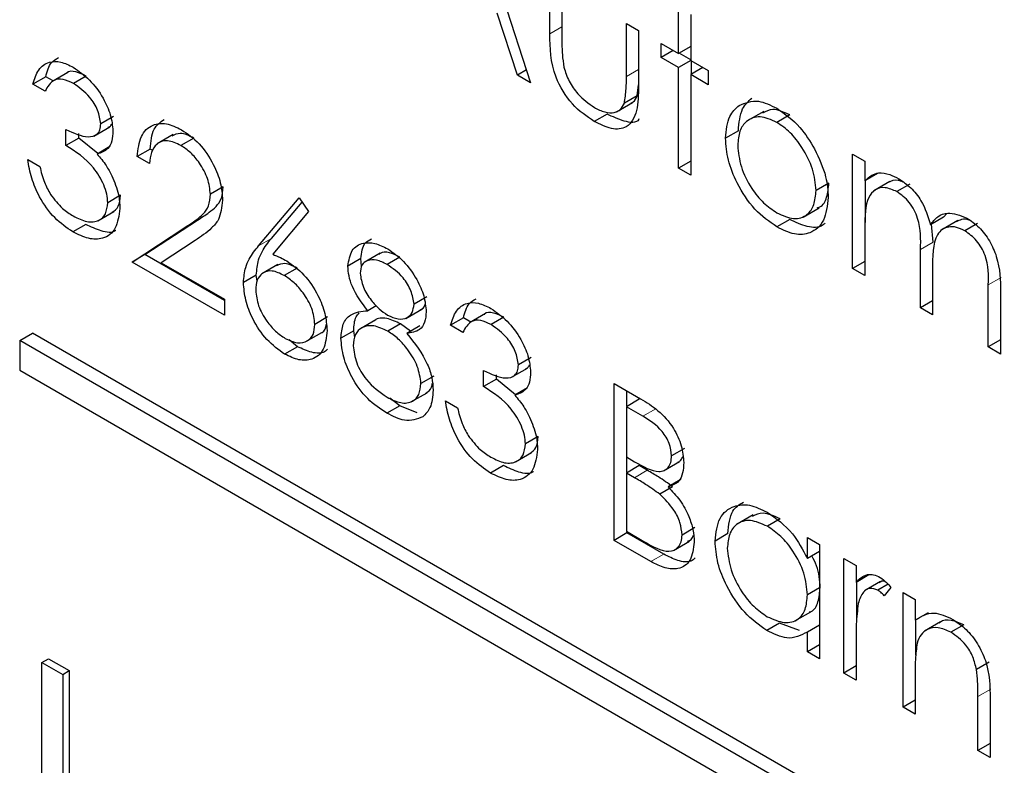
# Paper-space layout 'Blatt4' of a CAD drawing. Header units: millimetres. Extents: x 5 to 418, y 2 to 292.
# Tile 43 of 118: x 113.716 to 114.621, y 192.766 to 193.451. Entities that reach past the tile are written whole.
import ezdxf

# ---------------------------------------------------------------- set-up
doc = ezdxf.new("R2010")
doc.units = ezdxf.units.MM

psp = doc.layouts.new('Blatt4')

# ---------------------------------------------------------------- linework, layer by layer
at = {"color": 7, "linetype": 'Continuous', "lineweight": 25}
for p, q in [((114.12786, 193.57004), (114.18543, 193.39277)), ((114.20302, 193.43758), (114.20302, 193.48787)), ((114.21421, 193.48141), (114.21421, 193.43259)), ((114.17326, 193.3998), (114.15482, 193.45661)), ((114.32135, 193.41956), (114.32135, 193.46203)), ((114.33254, 193.45557), (114.33254, 193.4131)), ((114.27338, 193.44726), (114.28457, 193.44079)), ((114.27338, 193.39844), (114.27338, 193.44726)), ((114.28457, 193.44079), (114.28457, 193.38955)), ((114.30536, 193.42879), (114.32135, 193.41956)), ((114.30536, 193.41587), (114.30536, 193.42879)), ((114.31655, 193.42233), (114.30536, 193.41587)), ((114.33254, 193.42602), (114.32135, 193.41956)), ((114.33254, 193.41378), (114.32194, 193.4199)), ((114.32135, 193.40664), (114.30536, 193.41587)), ((114.33254, 193.4131), (114.32135, 193.40664)), ((114.33254, 193.4131), (114.34853, 193.40387)), ((114.33313, 193.40052), (114.33313, 193.41276)), ((113.76017, 193.4022), (113.74544, 193.39369)), ((114.18159, 193.40461), (114.17326, 193.3998)), ((114.32135, 193.31431), (114.32135, 193.40664)), ((114.34374, 193.40664), (114.33254, 193.40017)), ((114.33254, 193.40017), (114.33254, 193.30785)), ((114.34853, 193.39094), (114.33254, 193.40017)), ((114.34853, 193.40387), (114.34853, 193.39094)), ((113.73988, 193.39824), (113.7281, 193.39144)), ((113.73929, 193.38498), (113.7281, 193.39144)), ((113.7466, 193.39436), (113.73988, 193.39824)), ((113.77716, 193.39888), (113.76538, 193.39208)), ((114.18543, 193.39277), (114.17326, 193.3998)), ((114.28331, 193.38066), (114.28457, 193.3908)), ((114.26437, 193.36597), (114.2791, 193.37448)), ((114.28331, 193.38066), (114.27153, 193.37386)), ((114.25565, 193.36399), (114.24387, 193.35719)), ((114.39965, 193.36642), (114.38492, 193.35792)), ((113.80225, 193.36181), (113.79046, 193.355)), ((114.42348, 193.36313), (114.41169, 193.35633)), ((113.75848, 193.33512), (113.75848, 193.34989)), ((113.77027, 193.34193), (113.77027, 193.34597)), ((113.78406, 193.34366), (113.7988, 193.35216)), ((114.37631, 193.34853), (114.36452, 193.34172)), ((113.77027, 193.34193), (113.75848, 193.33512)), ((113.78774, 193.32764), (113.77027, 193.34193)), ((113.85701, 193.34518), (113.84228, 193.33667)), ((113.87593, 193.34186), (113.86414, 193.33506)), ((113.79887, 193.33407), (113.78709, 193.32726)), ((113.83583, 193.33178), (113.82404, 193.32497)), ((113.8382, 193.3304), (113.83583, 193.33178)), ((113.7233, 193.32219), (113.7345, 193.31573)), ((113.83524, 193.31851), (113.82404, 193.32497)), ((114.33254, 193.32077), (114.32135, 193.31431)), ((114.48125, 193.32725), (114.49244, 193.32079)), ((114.48125, 193.222), (114.48125, 193.32725)), ((114.49244, 193.32079), (114.49244, 193.3025)), ((114.33254, 193.30785), (114.32135, 193.31431)), ((114.45946, 193.30044), (114.44767, 193.29364)), ((114.50423, 193.3093), (114.49244, 193.3025)), ((114.49304, 193.26433), (114.49304, 193.30284)), ((114.51551, 193.30201), (114.50078, 193.2935)), ((113.90299, 193.29704), (113.8912, 193.29024)), ((114.53371, 193.29949), (114.52193, 193.29269)), ((113.80864, 193.2893), (113.79686, 193.2825)), ((113.93553, 193.2429), (113.97275, 193.28713)), ((113.94731, 193.2497), (113.97545, 193.28313)), ((113.97275, 193.28713), (113.98137, 193.27434)), ((113.78784, 193.26594), (113.80257, 193.27445)), ((113.98137, 193.27434), (113.94842, 193.23517)), ((114.43576, 193.26939), (114.45049, 193.27789)), ((113.83103, 193.23483), (113.8794, 193.26652)), ((114.42353, 193.26708), (114.41174, 193.26028)), ((114.56467, 193.26913), (114.55288, 193.26233)), ((114.57787, 193.26613), (114.56314, 193.25762)), ((114.56467, 193.26913), (114.568, 193.27274)), ((113.77669, 193.26251), (113.7649, 193.25571)), ((113.81925, 193.22803), (113.86762, 193.25971)), ((114.49244, 193.25983), (114.49244, 193.21554)), ((114.5554, 193.24632), (114.55391, 193.26292)), ((114.59615, 193.26345), (114.58437, 193.25665)), ((113.87716, 193.24783), (113.84595, 193.22738)), ((114.54361, 193.186), (114.54361, 193.23952)), ((113.83103, 193.23483), (113.81925, 193.22803)), ((113.904, 193.1791), (113.81925, 193.22803)), ((113.904, 193.19271), (113.83103, 193.23483)), ((114.02931, 193.23113), (114.01753, 193.22433)), ((114.03016, 193.2238), (114.02931, 193.23113)), ((114.04713, 193.23614), (114.03239, 193.22763)), ((114.06524, 193.23258), (114.05346, 193.22577)), ((114.49244, 193.22846), (114.48125, 193.222)), ((113.84595, 193.22738), (113.904, 193.19388)), ((113.95318, 193.22583), (113.93845, 193.21732)), ((113.97077, 193.22248), (113.95899, 193.21568)), ((114.49244, 193.21554), (114.48125, 193.222)), ((114.55481, 193.22048), (114.55481, 193.17954)), ((113.93337, 193.21592), (113.92158, 193.20911)), ((113.93411, 193.21039), (113.93337, 193.21592)), ((114.60598, 193.15), (114.60598, 193.20707)), ((113.904, 193.19388), (113.904, 193.1791)), ((114.09008, 193.19614), (114.07829, 193.18933)), ((114.55481, 193.19246), (114.54361, 193.186)), ((114.61717, 193.20055), (114.61717, 193.14353)), ((114.04362, 193.18783), (114.03574, 193.18329)), ((114.07073, 193.17627), (114.08546, 193.18478)), ((114.55481, 193.17954), (114.54361, 193.186)), ((113.99893, 193.17755), (113.98715, 193.17075)), ((114.04334, 193.17495), (114.02861, 193.16644)), ((114.12366, 193.17669), (114.11187, 193.16989)), ((114.13037, 193.17282), (114.12366, 193.17669)), ((114.14394, 193.18065), (114.12921, 193.17215)), ((114.16093, 193.17733), (114.14915, 193.17053)), ((114.02292, 193.16483), (114.01113, 193.15802)), ((114.02387, 193.15854), (114.02292, 193.16483)), ((114.06597, 193.17122), (114.05418, 193.16442)), ((114.07517, 193.16445), (114.06597, 193.17122)), ((114.08356, 193.16929), (114.07177, 193.16249)), ((114.12306, 193.16343), (114.11187, 193.16989)), ((113.71595, 193.15584), (113.72774, 193.16265)), ((116.30868, 191.6591), (113.71595, 193.15584)), ((113.71595, 193.15584), (113.71595, 193.12863)), ((116.32046, 191.6659), (113.72774, 193.16265)), ((113.97115, 193.15025), (113.96343, 193.15663)), ((113.97881, 193.15487), (113.99355, 193.16338)), ((114.61717, 193.15646), (114.60598, 193.15)), ((113.97115, 193.15025), (113.95936, 193.14345)), ((114.61717, 193.14353), (114.60598, 193.15)), ((114.18602, 193.14026), (114.17423, 193.13346)), ((113.71595, 193.12863), (116.30868, 191.63188)), ((114.16784, 193.12211), (114.18257, 193.13062)), ((114.09647, 193.12329), (114.08469, 193.11648)), ((114.14225, 193.11358), (114.14225, 193.12835)), ((114.15404, 193.12038), (114.14225, 193.11358)), ((114.15404, 193.12038), (114.15404, 193.12442)), ((114.17151, 193.10609), (114.15404, 193.12038)), ((114.18265, 193.11252), (114.17086, 193.10572)), ((114.26218, 193.11636), (114.28652, 193.10231)), ((114.26218, 192.97233), (114.26218, 193.11636)), ((114.06512, 193.096), (114.05612, 193.10283)), ((114.07548, 193.09949), (114.09022, 193.10799)), ((114.28516, 193.10193), (114.27338, 193.09512)), ((114.27397, 193.09546), (114.27397, 193.10955)), ((114.06512, 193.096), (114.05333, 193.0892)), ((114.08118, 193.08942), (114.06512, 193.096)), ((114.10707, 193.10065), (114.11827, 193.09418)), ((114.27338, 193.09512), (114.27338, 193.04896)), ((114.28857, 193.08635), (114.27338, 193.09512)), ((114.19242, 193.06776), (114.18063, 193.06095)), ((114.32674, 193.05675), (114.31495, 193.04994)), ((114.17161, 193.04439), (114.18634, 193.0529)), ((114.27338, 193.04896), (114.2809, 193.04462)), ((114.27397, 193.03453), (114.27397, 193.04862)), ((114.16046, 193.04096), (114.14867, 193.03416)), ((114.28516, 193.04099), (114.27338, 193.03419)), ((114.29258, 193.03671), (114.28516, 193.04099)), ((114.30754, 193.0362), (114.32227, 193.0447)), ((114.27338, 193.03419), (114.27338, 192.98064)), ((114.2808, 193.0299), (114.27338, 193.03419)), ((114.31592, 193.02153), (114.30413, 193.01473)), ((114.32351, 193.02823), (114.31173, 193.02142)), ((114.38999, 192.99581), (114.37525, 192.98731)), ((114.33633, 192.98401), (114.32454, 192.97721)), ((114.41473, 192.99204), (114.40295, 192.98524)), ((114.27397, 192.97913), (114.26218, 192.97233)), ((114.27338, 192.98064), (114.28932, 192.97144)), ((114.27397, 192.97913), (114.27397, 192.9803)), ((114.3077, 192.95966), (114.27397, 192.97913)), ((114.36671, 192.9785), (114.35493, 192.9717)), ((114.43968, 192.95564), (114.43968, 192.97511)), ((114.43968, 192.97511), (114.45087, 192.96865)), ((114.29591, 192.95286), (114.26218, 192.97233)), ((114.31669, 192.963), (114.33142, 192.97151)), ((114.45087, 192.96865), (114.45087, 192.8634)), ((114.45087, 192.9621), (114.43968, 192.95564)), ((114.47326, 192.95573), (114.48445, 192.94927)), ((114.47326, 192.85048), (114.47326, 192.95573)), ((114.48445, 192.94927), (114.48445, 192.93377)), ((114.49623, 192.94058), (114.48445, 192.93377)), ((114.48504, 192.89928), (114.48504, 192.93412)), ((114.50703, 192.93453), (114.4923, 192.92603)), ((114.51389, 192.93196), (114.50456, 192.92658)), ((114.45087, 192.92872), (114.43968, 192.92226)), ((114.51643, 192.92904), (114.51028, 192.9214)), ((114.52762, 192.92434), (114.53882, 192.91788)), ((114.52762, 192.81909), (114.52762, 192.92434)), ((114.53882, 192.91788), (114.53882, 192.8989)), ((114.42823, 192.8983), (114.44296, 192.9068)), ((114.5506, 192.9057), (114.53882, 192.8989)), ((114.41423, 192.89631), (114.40245, 192.88951)), ((114.43255, 192.88955), (114.41423, 192.89631)), ((114.45087, 192.89453), (114.43968, 192.88807)), ((114.53941, 192.86684), (114.53941, 192.89924)), ((114.56214, 192.89746), (114.54741, 192.88895)), ((114.58333, 192.89471), (114.57155, 192.88791)), ((114.43968, 192.86986), (114.43968, 192.88807)), ((114.45087, 192.87632), (114.43968, 192.86986)), ((114.48445, 192.87939), (114.48445, 192.84402)), ((114.45087, 192.8634), (114.43968, 192.86986)), ((113.73641, 192.86024), (113.74231, 192.86364)), ((113.73641, 192.86024), (113.75545, 192.84925)), ((113.73641, 192.61528), (113.73641, 192.86024)), ((113.74231, 192.86364), (113.76134, 192.85265)), ((114.60684, 192.86042), (114.59506, 192.85362)), ((113.75545, 192.84925), (113.76134, 192.85265)), ((113.75545, 192.84925), (113.75545, 192.60429)), ((113.76134, 192.85265), (113.76134, 192.60769)), ((114.48445, 192.85694), (114.47326, 192.85048)), ((114.48445, 192.84402), (114.47326, 192.85048)), ((114.53882, 192.85069), (114.53882, 192.81263)), ((114.53882, 192.82555), (114.52762, 192.81909)), ((114.59638, 192.7794), (114.59638, 192.82891)), ((114.60758, 192.82669), (114.60758, 192.77294)), ((114.53882, 192.81263), (114.52762, 192.81909)), ((114.60758, 192.78586), (114.59638, 192.7794)), ((114.60758, 192.77294), (114.59638, 192.7794))]:
    psp.add_line(p, q, dxfattribs=at)
at = {"color": 7, "linetype": 'Continuous', "lineweight": 18}
for p, q in [((114.21421, 193.44405), (114.20302, 193.43758)), ((114.28457, 193.4049), (114.27338, 193.39844)), ((113.8794, 193.26652), (113.86762, 193.25971)), ((113.94731, 193.2497), (113.93553, 193.2429)), ((114.5554, 193.24632), (114.54361, 193.23952)), ((114.61776, 193.21387), (114.60598, 193.20707)), ((114.30035, 193.09316), (114.28857, 193.08635)), ((114.29258, 193.03671), (114.2808, 193.0299)), ((114.3077, 192.95966), (114.29591, 192.95286)), ((114.60817, 192.83571), (114.59638, 192.82891))]:
    psp.add_line(p, q, dxfattribs=at)
at = {"color": 7, "linetype": 'Continuous', "lineweight": 25}
for points, knots in [([(114.24387, 193.35719), (114.23693, 193.36183), (114.22311, 193.37107), (114.20372, 193.40332), (114.20329, 193.42457), (114.20302, 193.43758)], [0, 0, 0, 0, 0.28097, 0.559785, 1, 1, 1, 1]), ([(114.21421, 193.43259), (114.2142, 193.42797), (114.21418, 193.41971), (114.21543, 193.41085), (114.21598, 193.40696)], [0, 0, 0, 0, 0.560377, 1, 1, 1, 1]), ([(113.7281, 193.39144), (113.72954, 193.39615), (113.73241, 193.40555), (113.74194, 193.41229), (113.75347, 193.41267), (113.76131, 193.40885), (113.76523, 193.40693)], [0, 0, 0, 0, 0.2802877, 0.5596797, 0.7797465, 1, 1, 1, 1]), ([(113.73988, 193.39824), (113.74119, 193.40316), (113.74333, 193.41124), (113.74922, 193.41452), (113.75153, 193.4158)], [0, 0, 0, 0, 0.609349, 1, 1, 1, 1]), ([(113.77716, 193.39888), (113.77399, 193.40034), (113.76766, 193.40327), (113.76088, 193.40368), (113.75902, 193.40132), (113.75886, 193.40113)], [0, 0, 0, 0, 0.479358, 0.957166, 1, 1, 1, 1]), ([(113.76523, 193.40693), (113.77028, 193.40339), (113.78037, 193.39631), (113.79245, 193.38009), (113.80012, 193.3631), (113.80115, 193.35335), (113.80166, 193.34848)], [0, 0, 0, 0, 0.280085, 0.559868, 0.780099, 1, 1, 1, 1]), ([(114.21598, 193.40696), (114.21736, 193.40264), (114.22011, 193.39399), (114.23015, 193.37978), (114.23873, 193.37374), (114.24397, 193.37006)], [0, 0, 0, 0, 0.280117, 0.560544, 1, 1, 1, 1]), ([(113.76538, 193.39208), (113.76213, 193.39365), (113.75566, 193.3968), (113.74535, 193.39555), (113.74159, 193.38899), (113.73929, 193.38498)], [0, 0, 0, 0, 0.280636, 0.560364, 1, 1, 1, 1]), ([(113.79046, 193.355), (113.78983, 193.35914), (113.78856, 193.36744), (113.77901, 193.38228), (113.77054, 193.38837), (113.76538, 193.39208)], [0, 0, 0, 0, 0.278859, 0.560074, 1, 1, 1, 1]), ([(114.27153, 193.37386), (114.27221, 193.37822), (114.27343, 193.38601), (114.27339, 193.39464), (114.27338, 193.39844)], [0, 0, 0, 0, 0.559371, 1, 1, 1, 1]), ([(114.28457, 193.38955), (114.28447, 193.38175), (114.28426, 193.36623), (114.2755, 193.35076), (114.25989, 193.34911), (114.24922, 193.35449), (114.24387, 193.35719)], [0, 0, 0, 0, 0.281501, 0.559646, 0.779298, 1, 1, 1, 1]), ([(114.24397, 193.37006), (114.24721, 193.36841), (114.25369, 193.3651), (114.262, 193.36482), (114.26829, 193.3677), (114.27045, 193.3718), (114.27153, 193.37386)], [0, 0, 0, 0, 0.28027, 0.560007, 0.780074, 1, 1, 1, 1]), ([(114.27744, 193.37397), (114.27822, 193.37429), (114.28092, 193.37541), (114.28232, 193.37847), (114.28331, 193.38066)], [0, 0, 0, 0, 0.285818, 1, 1, 1, 1]), ([(114.37631, 193.34853), (114.37697, 193.3559), (114.37815, 193.36909), (114.38554, 193.37573), (114.3888, 193.37865)], [0, 0, 0, 0, 0.559285, 1, 1, 1, 1]), ([(114.37701, 193.37185), (114.38265, 193.37424), (114.39272, 193.37851), (114.40592, 193.37207), (114.41174, 193.36922)], [0, 0, 0, 0, 0.55888, 1, 1, 1, 1]), ([(114.28515, 193.35937), (114.2851, 193.35929), (114.28257, 193.35525), (114.27115, 193.35663), (114.26083, 193.36153), (114.25565, 193.36399)], [0, 0, 0, 0, 0.010224, 0.503933, 1, 1, 1, 1]), ([(114.36452, 193.34172), (114.36518, 193.3491), (114.36636, 193.36229), (114.37375, 193.36892), (114.37701, 193.37185)], [0, 0, 0, 0, 0.559285, 1, 1, 1, 1]), ([(114.42348, 193.36313), (114.41806, 193.36565), (114.40845, 193.3701), (114.40154, 193.36644), (114.39854, 193.36484)], [0, 0, 0, 0, 0.5643768, 1, 1, 1, 1]), ([(114.41174, 193.36922), (114.41914, 193.36406), (114.43237, 193.35483), (114.44209, 193.33891), (114.44637, 193.33189)], [0, 0, 0, 0, 0.559182, 1, 1, 1, 1]), ([(113.75848, 193.34989), (113.76553, 193.34658), (113.77609, 193.34161), (113.78643, 193.34409), (113.78996, 193.34922), (113.7903, 193.35308), (113.79046, 193.355)], [0, 0, 0, 0, 0.499418, 0.749016, 0.874544, 1, 1, 1, 1]), ([(113.79704, 193.3519), (113.7977, 193.35202), (113.79937, 193.35231), (113.80012, 193.35404), (113.80056, 193.35507)], [0, 0, 0, 0, 0.399149, 1, 1, 1, 1]), ([(113.82404, 193.32497), (113.82477, 193.33155), (113.82622, 193.34471), (113.83686, 193.35456), (113.8504, 193.35635), (113.85995, 193.35178), (113.86472, 193.3495)], [0, 0, 0, 0, 0.280029, 0.559515, 0.779668, 1, 1, 1, 1]), ([(113.83583, 193.33178), (113.83644, 193.33855), (113.83756, 193.351), (113.84511, 193.35639), (113.84856, 193.35885)], [0, 0, 0, 0, 0.54369, 1, 1, 1, 1]), ([(114.41169, 193.35633), (114.40637, 193.35865), (114.39571, 193.3633), (114.38404, 193.35854), (114.3768, 193.34906), (114.37608, 193.3398), (114.37571, 193.33518)], [0, 0, 0, 0, 0.2794842, 0.5592561, 0.7795472, 1, 1, 1, 1]), ([(114.44767, 193.29364), (114.44706, 193.30015), (114.44583, 193.31317), (114.43598, 193.33241), (114.42425, 193.34775), (114.41588, 193.35347), (114.41169, 193.35633)], [0, 0, 0, 0, 0.279586, 0.559398, 0.779653, 1, 1, 1, 1]), ([(113.80166, 193.34848), (113.80145, 193.34527), (113.80105, 193.33885), (113.79655, 193.3304), (113.79068, 193.32845), (113.78709, 193.32726)], [0, 0, 0, 0, 0.280508, 0.560792, 1, 1, 1, 1]), ([(113.87593, 193.34186), (113.87158, 193.34399), (113.86386, 193.34777), (113.85829, 193.34491), (113.85586, 193.34367)], [0, 0, 0, 0, 0.56442, 1, 1, 1, 1]), ([(113.86472, 193.3495), (113.87028, 193.34569), (113.88139, 193.33808), (113.89374, 193.31922), (113.90122, 193.30067), (113.902, 193.29018), (113.9024, 193.28493)], [0, 0, 0, 0, 0.27989, 0.559224, 0.779582, 1, 1, 1, 1]), ([(113.86414, 193.33506), (113.85988, 193.33702), (113.85137, 193.34093), (113.84175, 193.3375), (113.83656, 193.32922), (113.83568, 193.32208), (113.83524, 193.31851)], [0, 0, 0, 0, 0.279699, 0.558847, 0.779176, 1, 1, 1, 1]), ([(114.41174, 193.26028), (114.40476, 193.26513), (114.39079, 193.27482), (114.37543, 193.29863), (114.36603, 193.32192), (114.36502, 193.33512), (114.36452, 193.34172)], [0, 0, 0, 0, 0.279776, 0.559179, 0.779592, 1, 1, 1, 1]), ([(113.79686, 193.2825), (113.79668, 193.28512), (113.79631, 193.29035), (113.79243, 193.30168), (113.78082, 193.32078), (113.76742, 193.32938), (113.75848, 193.33512)], [0, 0, 0, 0, 0.125587, 0.251191, 0.500605, 1, 1, 1, 1]), ([(113.8912, 193.29024), (113.89068, 193.295), (113.88963, 193.30452), (113.88201, 193.31834), (113.87325, 193.32901), (113.86718, 193.33304), (113.86414, 193.33506)], [0, 0, 0, 0, 0.279126, 0.558978, 0.77935, 1, 1, 1, 1]), ([(114.37571, 193.33518), (114.37638, 193.32871), (114.37771, 193.31577), (114.38723, 193.29648), (114.39925, 193.2817), (114.40755, 193.27606), (114.41169, 193.27323)], [0, 0, 0, 0, 0.279618, 0.559167, 0.779512, 1, 1, 1, 1]), ([(114.44637, 193.33189), (114.4504, 193.3233), (114.4576, 193.30793), (114.45848, 193.29358), (114.45886, 193.28726)], [0, 0, 0, 0, 0.559216, 1, 1, 1, 1]), ([(113.7649, 193.25571), (113.75918, 193.25959), (113.74775, 193.26734), (113.73425, 193.2862), (113.72641, 193.30527), (113.72434, 193.31655), (113.7233, 193.32219)], [0, 0, 0, 0, 0.279886, 0.558979, 0.779263, 1, 1, 1, 1]), ([(113.78709, 193.32726), (113.78999, 193.32384), (113.79518, 193.31771), (113.79895, 193.31039), (113.80061, 193.30717)], [0, 0, 0, 0, 0.559795, 1, 1, 1, 1]), ([(113.7345, 193.31573), (113.73564, 193.31088), (113.73767, 193.30224), (113.74225, 193.29386), (113.74427, 193.29018)], [0, 0, 0, 0, 0.560694, 1, 1, 1, 1]), ([(114.49244, 193.3025), (114.49447, 193.30449), (114.49807, 193.30805), (114.50294, 193.3094), (114.50509, 193.31)], [0, 0, 0, 0, 0.560148, 1, 1, 1, 1]), ([(114.50509, 193.31), (114.50845, 193.30977), (114.51446, 193.30936), (114.521, 193.30598), (114.52388, 193.30449)], [0, 0, 0, 0, 0.559743, 1, 1, 1, 1]), ([(113.80061, 193.30717), (113.803, 193.30138), (113.80727, 193.29103), (113.80781, 193.28148), (113.80805, 193.27728)], [0, 0, 0, 0, 0.559419, 1, 1, 1, 1]), ([(114.44863, 193.27785), (114.44955, 193.27806), (114.45385, 193.27908), (114.45808, 193.28712), (114.459, 193.296), (114.45946, 193.30044)], [0, 0, 0, 0, 0.1191233, 0.5596605, 1, 1, 1, 1]), ([(114.52774, 193.30148), (114.52612, 193.30214), (114.52087, 193.30426), (114.51683, 193.30241), (114.51405, 193.30113)], [0, 0, 0, 0, 0.309221, 1, 1, 1, 1]), ([(114.52388, 193.30449), (114.52752, 193.30196), (114.5348, 193.29689), (114.54671, 193.2823), (114.55054, 193.26989), (114.55288, 193.26233)], [0, 0, 0, 0, 0.280809, 0.561507, 1, 1, 1, 1]), ([(113.8794, 193.26652), (113.883, 193.26883), (113.88892, 193.27263), (113.89655, 193.27882), (113.90198, 193.28588), (113.90265, 193.29332), (113.90299, 193.29704)], [0, 0, 0, 0, 0.340542, 0.56085, 0.780599, 1, 1, 1, 1]), ([(114.41169, 193.27323), (114.41698, 193.27088), (114.42754, 193.26617), (114.43949, 193.27025), (114.44646, 193.27998), (114.44727, 193.28908), (114.44767, 193.29364)], [0, 0, 0, 0, 0.279745, 0.559113, 0.779606, 1, 1, 1, 1]), ([(114.52193, 193.29269), (114.51825, 193.29427), (114.5109, 193.29744), (114.50165, 193.29513), (114.49264, 193.28459), (114.49253, 193.27004), (114.49244, 193.25983)], [0, 0, 0, 0, 0.186544, 0.37335, 0.56013, 1, 1, 1, 1]), ([(114.54361, 193.23952), (114.54396, 193.24878), (114.54438, 193.26036), (114.53814, 193.27584), (114.53191, 193.2854), (114.52591, 193.28978), (114.52193, 193.29269)], [0, 0, 0, 0, 0.500537, 0.625897, 0.751368, 1, 1, 1, 1]), ([(113.74427, 193.29018), (113.74785, 193.28553), (113.75426, 193.27719), (113.76178, 193.27245), (113.7651, 193.27036)], [0, 0, 0, 0, 0.558748, 1, 1, 1, 1]), ([(113.7651, 193.27036), (113.76943, 193.2682), (113.77806, 193.26388), (113.78851, 193.26532), (113.7956, 193.27149), (113.79644, 193.27883), (113.79686, 193.2825)], [0, 0, 0, 0, 0.280599, 0.560151, 0.780303, 1, 1, 1, 1]), ([(113.801, 193.27374), (113.80312, 193.27524), (113.80754, 193.27838), (113.80827, 193.28557), (113.80864, 193.2893)], [0, 0, 0, 0, 0.480676, 1, 1, 1, 1]), ([(113.86762, 193.25971), (113.87121, 193.26202), (113.87713, 193.26583), (113.88476, 193.27202), (113.89019, 193.27907), (113.89087, 193.28652), (113.8912, 193.29024)], [0, 0, 0, 0, 0.340542, 0.56085, 0.780599, 1, 1, 1, 1]), ([(113.9024, 193.28493), (113.90164, 193.27844), (113.90039, 193.26772), (113.89239, 193.25919), (113.88508, 193.25308), (113.8798, 193.24958), (113.87716, 193.24783)], [0, 0, 0, 0, 0.33837, 0.558748, 0.779361, 1, 1, 1, 1]), ([(114.45886, 193.28726), (114.45801, 193.27975), (114.4563, 193.26473), (114.44373, 193.254), (114.42814, 193.25226), (114.41721, 193.2576), (114.41174, 193.26028)], [0, 0, 0, 0, 0.279521, 0.559381, 0.779507, 1, 1, 1, 1]), ([(113.80805, 193.27728), (113.80716, 193.27073), (113.80537, 193.25762), (113.79366, 193.24884), (113.77939, 193.24864), (113.76973, 193.25335), (113.7649, 193.25571)], [0, 0, 0, 0, 0.279304, 0.558838, 0.779277, 1, 1, 1, 1]), ([(114.55288, 193.26233), (114.55495, 193.26498), (114.55909, 193.27029), (114.57005, 193.27479), (114.58015, 193.27085), (114.58631, 193.26845)], [0, 0, 0, 0, 0.281263, 0.562094, 1, 1, 1, 1]), ([(114.45591, 193.26381), (114.45519, 193.26308), (114.45131, 193.2591), (114.43963, 193.25949), (114.4289, 193.26455), (114.42353, 193.26708)], [0, 0, 0, 0, 0.100871, 0.55006, 1, 1, 1, 1]), ([(114.58882, 193.2665), (114.58871, 193.26654), (114.58604, 193.26767), (114.58158, 193.26744), (114.57808, 193.26582), (114.57649, 193.26509)], [0, 0, 0, 0, 0.023662, 0.556677, 1, 1, 1, 1]), ([(114.58631, 193.26845), (114.5901, 193.26586), (114.59766, 193.2607), (114.60749, 193.24772), (114.61688, 193.22621), (114.61705, 193.21113), (114.61717, 193.20055)], [0, 0, 0, 0, 0.186885, 0.373579, 0.560268, 1, 1, 1, 1]), ([(113.8042, 193.25701), (113.80407, 193.2569), (113.80089, 193.25427), (113.79085, 193.25598), (113.78141, 193.26033), (113.77669, 193.26251)], [0, 0, 0, 0, 0.020663, 0.510016, 1, 1, 1, 1]), ([(114.58437, 193.25665), (114.58177, 193.25791), (114.57659, 193.26044), (114.56947, 193.2606), (114.56343, 193.25836), (114.55464, 193.24837), (114.55473, 193.23286), (114.55481, 193.22048)], [0, 0, 0, 0, 0.125317, 0.250662, 0.376086, 0.501515, 1, 1, 1, 1]), ([(114.60598, 193.20707), (114.60623, 193.21588), (114.60656, 193.22692), (114.59985, 193.24131), (114.59376, 193.25002), (114.58812, 193.254), (114.58437, 193.25665)], [0, 0, 0, 0, 0.4994454, 0.6249333, 0.750561, 1, 1, 1, 1]), ([(113.93337, 193.21592), (113.93381, 193.22081), (113.93454, 193.22888), (113.9385, 193.23758), (113.94261, 193.244), (113.94575, 193.2478), (113.94731, 193.2497)], [0, 0, 0, 0, 0.339374, 0.559486, 0.779731, 1, 1, 1, 1]), ([(114.02931, 193.23113), (114.03002, 193.23665), (114.03114, 193.24539), (114.03707, 193.24824), (114.03925, 193.24928)], [0, 0, 0, 0, 0.632557, 1, 1, 1, 1]), ([(113.92158, 193.20911), (113.92203, 193.21401), (113.92275, 193.22208), (113.92671, 193.23077), (113.93083, 193.2372), (113.93396, 193.241), (113.93553, 193.2429)], [0, 0, 0, 0, 0.339374, 0.559486, 0.779731, 1, 1, 1, 1]), ([(114.01753, 193.22433), (114.01841, 193.22958), (114.02018, 193.24011), (114.03048, 193.24613), (114.04222, 193.24593), (114.05013, 193.2421), (114.05408, 193.24018)], [0, 0, 0, 0, 0.278806, 0.558457, 0.77916, 1, 1, 1, 1]), ([(114.06524, 193.23258), (114.06202, 193.23414), (114.05557, 193.23727), (114.04866, 193.23752), (114.04627, 193.23534), (114.04586, 193.23497)], [0, 0, 0, 0, 0.454504, 0.907816, 1, 1, 1, 1]), ([(114.05408, 193.24018), (114.05905, 193.23668), (114.06899, 193.22968), (114.08066, 193.21344), (114.08805, 193.19673), (114.08901, 193.18716), (114.08948, 193.18238)], [0, 0, 0, 0, 0.279929, 0.559623, 0.779946, 1, 1, 1, 1]), ([(113.94842, 193.23517), (113.95082, 193.23422), (113.9551, 193.23252), (113.95943, 193.23014), (113.96134, 193.2291)], [0, 0, 0, 0, 0.55991, 1, 1, 1, 1]), ([(113.96134, 193.2291), (113.9668, 193.22522), (113.97773, 193.21747), (113.98989, 193.1989), (113.99726, 193.18056), (113.99798, 193.17023), (113.99834, 193.16506)], [0, 0, 0, 0, 0.279638, 0.559326, 0.779527, 1, 1, 1, 1]), ([(114.05346, 193.22577), (114.05018, 193.22741), (114.04363, 193.23068), (114.0356, 193.23), (114.02977, 193.22597), (114.02907, 193.22043), (114.02872, 193.21766)], [0, 0, 0, 0, 0.280651, 0.560566, 0.78062, 1, 1, 1, 1]), ([(113.95899, 193.21568), (113.95519, 193.2175), (113.9476, 193.22113), (113.93888, 193.21857), (113.93359, 193.21196), (113.93305, 193.20541), (113.93278, 193.20213)], [0, 0, 0, 0, 0.280127, 0.559515, 0.779719, 1, 1, 1, 1]), ([(113.97077, 193.22248), (113.96691, 193.22442), (113.95974, 193.22802), (113.95436, 193.22567), (113.95188, 193.22458)], [0, 0, 0, 0, 0.538433, 1, 1, 1, 1]), ([(114.03574, 193.18329), (114.03039, 193.19048), (114.02291, 193.20053), (114.01816, 193.21538), (114.01774, 193.22134), (114.01753, 193.22433)], [0, 0, 0, 0, 0.557752, 0.778932, 1, 1, 1, 1]), ([(114.07829, 193.18933), (114.07762, 193.19342), (114.07628, 193.20162), (114.0671, 193.21649), (114.05863, 193.22225), (114.05346, 193.22577)], [0, 0, 0, 0, 0.278971, 0.559919, 1, 1, 1, 1]), ([(113.98715, 193.17075), (113.98657, 193.17559), (113.98542, 193.1853), (113.97723, 193.19913), (113.96821, 193.2096), (113.96206, 193.21365), (113.95899, 193.21568)], [0, 0, 0, 0, 0.2787544, 0.558605, 0.7791474, 1, 1, 1, 1]), ([(114.02872, 193.21766), (114.02942, 193.21344), (114.03082, 193.20497), (114.03823, 193.19344), (114.046, 193.18458), (114.05127, 193.18109), (114.05391, 193.17935)], [0, 0, 0, 0, 0.277721, 0.558224, 0.779072, 1, 1, 1, 1]), ([(113.95936, 193.14345), (113.95378, 193.14744), (113.94263, 193.15543), (113.93003, 193.1744), (113.92289, 193.1932), (113.92202, 193.20381), (113.92158, 193.20911)], [0, 0, 0, 0, 0.27967, 0.559085, 0.779558, 1, 1, 1, 1]), ([(113.93278, 193.20213), (113.93331, 193.1974), (113.93438, 193.18793), (113.94217, 193.17429), (113.95094, 193.16388), (113.95695, 193.15988), (113.95996, 193.15787)], [0, 0, 0, 0, 0.279059, 0.55882, 0.779303, 1, 1, 1, 1]), ([(114.12366, 193.17669), (114.12496, 193.18162), (114.1271, 193.18969), (114.133, 193.19297), (114.1353, 193.19425)], [0, 0, 0, 0, 0.609349, 1, 1, 1, 1]), ([(114.01113, 193.15802), (114.01154, 193.1626), (114.01236, 193.17175), (114.02074, 193.18185), (114.03005, 193.18274), (114.03574, 193.18329)], [0, 0, 0, 0, 0.279987, 0.559901, 1, 1, 1, 1]), ([(114.05391, 193.17935), (114.05721, 193.17785), (114.06382, 193.17484), (114.07183, 193.17606), (114.07708, 193.18108), (114.07789, 193.18659), (114.07829, 193.18933)], [0, 0, 0, 0, 0.280237, 0.560145, 0.780435, 1, 1, 1, 1]), ([(114.08394, 193.18399), (114.08578, 193.18505), (114.08777, 193.18621), (114.08836, 193.1889), (114.08841, 193.1891)], [0, 0, 0, 0, 0.924442, 1, 1, 1, 1]), ([(114.11187, 193.16989), (114.11331, 193.1746), (114.11618, 193.184), (114.12571, 193.19075), (114.13724, 193.19112), (114.14508, 193.1873), (114.149, 193.18539)], [0, 0, 0, 0, 0.280288, 0.55968, 0.779747, 1, 1, 1, 1]), ([(114.149, 193.18539), (114.15405, 193.18185), (114.16414, 193.17477), (114.17622, 193.15854), (114.18389, 193.14155), (114.18492, 193.13181), (114.18543, 193.12694)], [0, 0, 0, 0, 0.280085, 0.5598683, 0.7800992, 1, 1, 1, 1]), ([(114.02292, 193.16483), (114.02314, 193.16963), (114.02346, 193.17651), (114.02691, 193.1802), (114.02796, 193.18131)], [0, 0, 0, 0, 0.697882, 1, 1, 1, 1]), ([(114.06597, 193.17122), (114.06167, 193.1732), (114.05308, 193.17717), (114.04464, 193.17682), (114.04203, 193.1741), (114.04193, 193.174)], [0, 0, 0, 0, 0.490788, 0.980826, 1, 1, 1, 1]), ([(114.08948, 193.18238), (114.08921, 193.17895), (114.08865, 193.17209), (114.08273, 193.16416), (114.07593, 193.16312), (114.07177, 193.16249)], [0, 0, 0, 0, 0.280159, 0.560243, 1, 1, 1, 1]), ([(114.14915, 193.17053), (114.14591, 193.1721), (114.13943, 193.17525), (114.12912, 193.174), (114.12536, 193.16744), (114.12306, 193.16343)], [0, 0, 0, 0, 0.280636, 0.560364, 1, 1, 1, 1]), ([(114.16093, 193.17733), (114.15776, 193.1788), (114.15143, 193.18172), (114.14465, 193.18214), (114.14279, 193.17977), (114.14263, 193.17958)], [0, 0, 0, 0, 0.479358, 0.957166, 1, 1, 1, 1]), ([(113.99834, 193.16506), (113.99769, 193.15884), (113.99641, 193.1464), (113.98576, 193.13795), (113.97277, 193.13716), (113.96383, 193.14135), (113.95936, 193.14345)], [0, 0, 0, 0, 0.279631, 0.55896, 0.779478, 1, 1, 1, 1]), ([(113.95996, 193.15787), (113.96379, 193.15611), (113.97145, 193.15257), (113.98034, 193.15482), (113.9862, 193.16086), (113.98683, 193.16745), (113.98715, 193.17075)], [0, 0, 0, 0, 0.280018, 0.559853, 0.779987, 1, 1, 1, 1]), ([(113.99204, 193.1626), (113.99212, 193.16262), (113.99468, 193.16314), (113.99693, 193.16596), (113.99753, 193.16979), (113.99764, 193.17051)], [0, 0, 0, 0, 0.027326, 0.817479, 1, 1, 1, 1]), ([(114.05418, 193.16442), (114.0498, 193.16652), (114.04104, 193.17071), (114.03071, 193.16861), (114.02359, 193.1623), (114.02275, 193.15485), (114.02232, 193.15113)], [0, 0, 0, 0, 0.280283, 0.560138, 0.780298, 1, 1, 1, 1]), ([(114.17423, 193.13346), (114.1736, 193.13759), (114.17233, 193.1459), (114.16278, 193.16074), (114.15432, 193.16682), (114.14915, 193.17053)], [0, 0, 0, 0, 0.278859, 0.560074, 1, 1, 1, 1]), ([(114.05333, 193.0892), (114.0473, 193.09312), (114.03526, 193.10094), (114.02121, 193.12073), (114.01274, 193.14083), (114.01167, 193.1523), (114.01113, 193.15802)], [0, 0, 0, 0, 0.280545, 0.559269, 0.779816, 1, 1, 1, 1]), ([(114.08469, 193.11648), (114.08396, 193.12169), (114.08249, 193.13213), (114.07363, 193.14674), (114.06402, 193.15793), (114.05746, 193.16226), (114.05418, 193.16442)], [0, 0, 0, 0, 0.278303, 0.558509, 0.779146, 1, 1, 1, 1]), ([(114.07177, 193.16249), (114.07884, 193.15346), (114.0887, 193.14086), (114.09516, 193.12172), (114.09564, 193.1141), (114.09588, 193.11028)], [0, 0, 0, 0, 0.558271, 0.779089, 1, 1, 1, 1]), ([(113.99892, 193.14812), (113.99802, 193.14721), (113.99448, 193.14364), (113.98435, 193.14428), (113.97555, 193.14826), (113.97115, 193.15025)], [0, 0, 0, 0, 0.146573, 0.573283, 1, 1, 1, 1]), ([(114.02232, 193.15113), (114.02303, 193.14592), (114.02443, 193.13549), (114.03597, 193.11614), (114.04682, 193.10854), (114.05346, 193.1039)], [0, 0, 0, 0, 0.279833, 0.560198, 1, 1, 1, 1]), ([(114.14225, 193.12835), (114.1493, 193.12503), (114.15987, 193.12006), (114.1702, 193.12255), (114.17373, 193.12767), (114.17407, 193.13153), (114.17423, 193.13346)], [0, 0, 0, 0, 0.499418, 0.749016, 0.874544, 1, 1, 1, 1]), ([(114.18081, 193.13036), (114.18148, 193.13047), (114.18314, 193.13076), (114.18389, 193.13249), (114.18434, 193.13353)], [0, 0, 0, 0, 0.399149, 1, 1, 1, 1]), ([(114.18543, 193.12694), (114.18522, 193.12373), (114.18482, 193.11731), (114.18033, 193.10885), (114.17445, 193.1069), (114.17086, 193.10572)], [0, 0, 0, 0, 0.280508, 0.560792, 1, 1, 1, 1]), ([(114.05346, 193.1039), (114.05775, 193.10176), (114.06633, 193.09749), (114.07667, 193.09908), (114.08348, 193.10554), (114.08428, 193.11284), (114.08469, 193.11648)], [0, 0, 0, 0, 0.280602, 0.559962, 0.78018, 1, 1, 1, 1]), ([(114.08872, 193.10717), (114.09108, 193.10869), (114.09427, 193.11075), (114.09497, 193.1155), (114.09515, 193.11676)], [0, 0, 0, 0, 0.736471, 1, 1, 1, 1]), ([(114.18063, 193.06095), (114.18045, 193.06357), (114.18009, 193.0688), (114.1762, 193.08013), (114.1646, 193.09924), (114.15119, 193.10784), (114.14225, 193.11358)], [0, 0, 0, 0, 0.125587, 0.251191, 0.500605, 1, 1, 1, 1]), ([(114.09588, 193.11028), (114.09538, 193.10444), (114.09448, 193.094), (114.0889, 193.08838), (114.08644, 193.0859)], [0, 0, 0, 0, 0.559346, 1, 1, 1, 1]), ([(114.17086, 193.10572), (114.17377, 193.10229), (114.17895, 193.09617), (114.18272, 193.08884), (114.18438, 193.08562)], [0, 0, 0, 0, 0.559795, 1, 1, 1, 1]), ([(114.28652, 193.10231), (114.29186, 193.09909), (114.30249, 193.09269), (114.31655, 193.07723), (114.32474, 193.05904), (114.32568, 193.04884), (114.32614, 193.04374)], [0, 0, 0, 0, 0.2813174, 0.559922, 0.7799345, 1, 1, 1, 1]), ([(114.14867, 193.03416), (114.14295, 193.03804), (114.13152, 193.0458), (114.11802, 193.06465), (114.11018, 193.08373), (114.10811, 193.095), (114.10707, 193.10065)], [0, 0, 0, 0, 0.279886, 0.558979, 0.779263, 1, 1, 1, 1]), ([(114.11827, 193.09418), (114.11941, 193.08934), (114.12145, 193.08069), (114.12603, 193.07232), (114.12804, 193.06864)], [0, 0, 0, 0, 0.560694, 1, 1, 1, 1]), ([(114.08644, 193.0859), (114.08106, 193.08373), (114.07141, 193.07984), (114.05888, 193.08633), (114.05333, 193.0892)], [0, 0, 0, 0, 0.557758, 1, 1, 1, 1]), ([(114.18438, 193.08562), (114.18677, 193.07983), (114.19105, 193.06948), (114.19159, 193.05994), (114.19182, 193.05573)], [0, 0, 0, 0, 0.559419, 1, 1, 1, 1]), ([(114.31495, 193.04994), (114.31459, 193.0537), (114.31404, 193.05935), (114.3101, 193.06712), (114.30264, 193.07757), (114.29482, 193.08245), (114.28857, 193.08635)], [0, 0, 0, 0, 0.249284, 0.374925, 0.500645, 1, 1, 1, 1]), ([(114.12804, 193.06864), (114.13162, 193.06398), (114.13804, 193.05564), (114.14556, 193.05091), (114.14887, 193.04882)], [0, 0, 0, 0, 0.558748, 1, 1, 1, 1]), ([(114.18477, 193.05219), (114.18689, 193.0537), (114.19131, 193.05683), (114.19204, 193.06402), (114.19242, 193.06776)], [0, 0, 0, 0, 0.4806763, 1, 1, 1, 1]), ([(114.14887, 193.04882), (114.1532, 193.04665), (114.16183, 193.04234), (114.17228, 193.04378), (114.17938, 193.04994), (114.18021, 193.05729), (114.18063, 193.06095)], [0, 0, 0, 0, 0.2805991, 0.5601509, 0.7803026, 1, 1, 1, 1]), ([(114.19182, 193.05573), (114.19093, 193.04918), (114.18914, 193.03607), (114.17743, 193.02729), (114.16316, 193.02709), (114.15351, 193.0318), (114.14867, 193.03416)], [0, 0, 0, 0, 0.279304, 0.558838, 0.779277, 1, 1, 1, 1]), ([(114.2809, 193.04462), (114.28873, 193.04012), (114.29853, 193.03449), (114.30819, 193.03621), (114.31194, 193.03906), (114.31449, 193.04361), (114.3148, 193.04783), (114.31495, 193.04994)], [0, 0, 0, 0, 0.498607, 0.624009, 0.749401, 0.874736, 1, 1, 1, 1]), ([(114.32069, 193.04402), (114.32172, 193.04462), (114.32373, 193.04578), (114.32476, 193.04824), (114.32526, 193.04944)], [0, 0, 0, 0, 0.513084, 1, 1, 1, 1]), ([(114.18797, 193.03546), (114.18784, 193.03535), (114.18467, 193.03272), (114.17462, 193.03443), (114.16518, 193.03879), (114.16046, 193.04096)], [0, 0, 0, 0, 0.020663, 0.510016, 1, 1, 1, 1]), ([(114.32614, 193.04374), (114.32593, 193.04047), (114.32551, 193.03391), (114.32139, 193.02474), (114.31539, 193.02268), (114.31173, 193.02142)], [0, 0, 0, 0, 0.280867, 0.561527, 1, 1, 1, 1]), ([(114.30413, 193.01473), (114.29979, 193.01785), (114.29204, 193.02344), (114.28423, 193.02793), (114.2808, 193.0299)], [0, 0, 0, 0, 0.559734, 1, 1, 1, 1]), ([(114.31592, 193.02153), (114.31158, 193.02466), (114.30383, 193.03024), (114.29602, 193.03473), (114.29258, 193.03671)], [0, 0, 0, 0, 0.559734, 1, 1, 1, 1]), ([(114.31173, 193.02142), (114.31547, 193.01752), (114.32293, 193.00972), (114.33078, 192.99553), (114.33505, 192.98206), (114.33551, 192.97452), (114.33574, 192.97075)], [0, 0, 0, 0, 0.280382, 0.559606, 0.779765, 1, 1, 1, 1]), ([(114.32454, 192.97721), (114.32417, 192.98096), (114.32342, 192.98846), (114.31621, 193.0029), (114.30871, 193.01025), (114.30413, 193.01473)], [0, 0, 0, 0, 0.279944, 0.560429, 1, 1, 1, 1]), ([(114.35493, 192.9717), (114.35579, 192.97927), (114.35753, 192.99441), (114.37073, 193.00434), (114.38633, 193.00613), (114.39731, 193.00088), (114.4028, 192.99825)], [0, 0, 0, 0, 0.279413, 0.559191, 0.779548, 1, 1, 1, 1]), ([(114.36671, 192.9785), (114.36741, 192.98632), (114.36864, 192.99996), (114.37725, 193.00521), (114.38092, 193.00745)], [0, 0, 0, 0, 0.573159, 1, 1, 1, 1]), ([(114.41473, 192.99204), (114.40929, 192.99459), (114.39942, 192.99921), (114.39212, 192.9958), (114.38884, 192.99427)], [0, 0, 0, 0, 0.551084, 1, 1, 1, 1]), ([(114.4028, 192.99825), (114.41102, 192.99243), (114.42574, 192.98201), (114.43541, 192.96371), (114.43968, 192.95564)], [0, 0, 0, 0, 0.559062, 1, 1, 1, 1]), ([(114.40295, 192.98524), (114.3976, 192.9876), (114.38692, 192.99234), (114.37478, 192.98837), (114.36749, 192.97883), (114.36658, 192.96967), (114.36612, 192.9651)], [0, 0, 0, 0, 0.279767, 0.559291, 0.779719, 1, 1, 1, 1]), ([(114.43968, 192.92226), (114.43908, 192.92884), (114.43788, 192.94201), (114.42781, 192.96156), (114.41567, 192.97673), (114.40719, 192.9824), (114.40295, 192.98524)], [0, 0, 0, 0, 0.27966, 0.55921, 0.779487, 1, 1, 1, 1]), ([(114.28932, 192.97144), (114.29747, 192.96674), (114.30969, 192.9597), (114.32044, 192.96455), (114.32403, 192.97067), (114.32437, 192.97503), (114.32454, 192.97721)], [0, 0, 0, 0, 0.49936, 0.748736, 0.874399, 1, 1, 1, 1]), ([(114.32946, 192.97156), (114.33072, 192.97192), (114.33334, 192.97268), (114.33447, 192.97558), (114.33506, 192.97708)], [0, 0, 0, 0, 0.481247, 1, 1, 1, 1]), ([(114.33574, 192.97075), (114.335, 192.96472), (114.33352, 192.95265), (114.3223, 192.94544), (114.30909, 192.94612), (114.30031, 192.95061), (114.29591, 192.95286)], [0, 0, 0, 0, 0.279141, 0.558654, 0.779059, 1, 1, 1, 1]), ([(114.40245, 192.88951), (114.39544, 192.8945), (114.38143, 192.90448), (114.36592, 192.92832), (114.35635, 192.95181), (114.3554, 192.96507), (114.35493, 192.9717)], [0, 0, 0, 0, 0.279573, 0.559333, 0.779589, 1, 1, 1, 1]), ([(114.33669, 192.9562), (114.33541, 192.95508), (114.3314, 192.95155), (114.32069, 192.95319), (114.31203, 192.9575), (114.3077, 192.95966)], [0, 0, 0, 0, 0.189252, 0.594134, 1, 1, 1, 1]), ([(114.36612, 192.9651), (114.36687, 192.95851), (114.36838, 192.94535), (114.3782, 192.92595), (114.39026, 192.91088), (114.39865, 192.9051), (114.40285, 192.9022)], [0, 0, 0, 0, 0.2794286, 0.5591463, 0.7795701, 1, 1, 1, 1]), ([(114.45146, 192.92906), (114.45113, 192.93569), (114.45065, 192.94526), (114.44537, 192.955), (114.44375, 192.95799)], [0, 0, 0, 0, 0.692809, 1, 1, 1, 1]), ([(114.48445, 192.93377), (114.48758, 192.93691), (114.49195, 192.94128), (114.50052, 192.9412), (114.50463, 192.93925), (114.50669, 192.93828)], [0, 0, 0, 0, 0.558788, 0.779481, 1, 1, 1, 1]), ([(114.5116, 192.93434), (114.51062, 192.93464), (114.50824, 192.93539), (114.50673, 192.93401), (114.50583, 192.9332)], [0, 0, 0, 0, 0.411162, 1, 1, 1, 1]), ([(114.50669, 192.93828), (114.50862, 192.93689), (114.51208, 192.93442), (114.5151, 192.93069), (114.51643, 192.92904)], [0, 0, 0, 0, 0.559243, 1, 1, 1, 1]), ([(114.40285, 192.9022), (114.40819, 192.89986), (114.41887, 192.89518), (114.43133, 192.89855), (114.43858, 192.9083), (114.43931, 192.9176), (114.43968, 192.92226)], [0, 0, 0, 0, 0.279822, 0.559387, 0.779603, 1, 1, 1, 1]), ([(114.44121, 192.90656), (114.44187, 192.9067), (114.446, 192.90754), (114.45018, 192.91549), (114.45103, 192.92454), (114.45146, 192.92906)], [0, 0, 0, 0, 0.086461, 0.543043, 1, 1, 1, 1]), ([(114.50456, 192.92658), (114.50193, 192.92744), (114.49664, 192.92916), (114.48985, 192.9246), (114.48774, 192.91824), (114.48645, 192.91436)], [0, 0, 0, 0, 0.278336, 0.558768, 1, 1, 1, 1]), ([(114.51028, 192.9214), (114.50926, 192.92254), (114.50744, 192.92457), (114.50544, 192.92596), (114.50456, 192.92658)], [0, 0, 0, 0, 0.560396, 1, 1, 1, 1]), ([(114.48645, 192.91436), (114.48571, 192.90807), (114.48439, 192.89683), (114.48443, 192.88472), (114.48445, 192.87939)], [0, 0, 0, 0, 0.559636, 1, 1, 1, 1]), ([(114.53882, 192.8989), (114.54414, 192.90245), (114.55365, 192.90879), (114.56742, 192.90249), (114.5735, 192.89971)], [0, 0, 0, 0, 0.559141, 1, 1, 1, 1]), ([(114.58333, 192.89471), (114.57943, 192.89645), (114.57162, 192.89992), (114.56398, 192.89908), (114.56117, 192.89668), (114.56081, 192.89638)], [0, 0, 0, 0, 0.46626, 0.932968, 1, 1, 1, 1]), ([(114.5735, 192.89971), (114.57758, 192.89694), (114.58576, 192.89139), (114.59648, 192.87762), (114.60737, 192.85452), (114.60749, 192.83816), (114.60758, 192.82669)], [0, 0, 0, 0, 0.187021, 0.37389, 0.56061, 1, 1, 1, 1]), ([(114.43968, 192.88807), (114.43377, 192.885), (114.4232, 192.87951), (114.4088, 192.88645), (114.40245, 192.88951)], [0, 0, 0, 0, 0.5587633, 1, 1, 1, 1]), ([(114.57155, 192.88791), (114.5676, 192.88971), (114.55969, 192.89332), (114.55042, 192.89128), (114.54368, 192.88629), (114.54159, 192.88072), (114.54054, 192.87794)], [0, 0, 0, 0, 0.2795525, 0.559373, 0.7797026, 1, 1, 1, 1]), ([(114.59506, 192.85362), (114.59416, 192.85748), (114.59238, 192.8652), (114.58427, 192.87909), (114.57637, 192.88457), (114.57155, 192.88791)], [0, 0, 0, 0, 0.281192, 0.561331, 1, 1, 1, 1]), ([(114.54054, 192.87794), (114.53992, 192.87305), (114.5388, 192.86432), (114.53881, 192.85485), (114.53882, 192.85069)], [0, 0, 0, 0, 0.559658, 1, 1, 1, 1]), ([(114.59638, 192.82891), (114.59641, 192.83339), (114.59645, 192.84138), (114.59548, 192.84988), (114.59506, 192.85362)], [0, 0, 0, 0, 0.560255, 1, 1, 1, 1])]:
    psp.add_open_spline(points, degree=3, knots=knots, dxfattribs=at)

doc.saveas('drawing.dxf')
